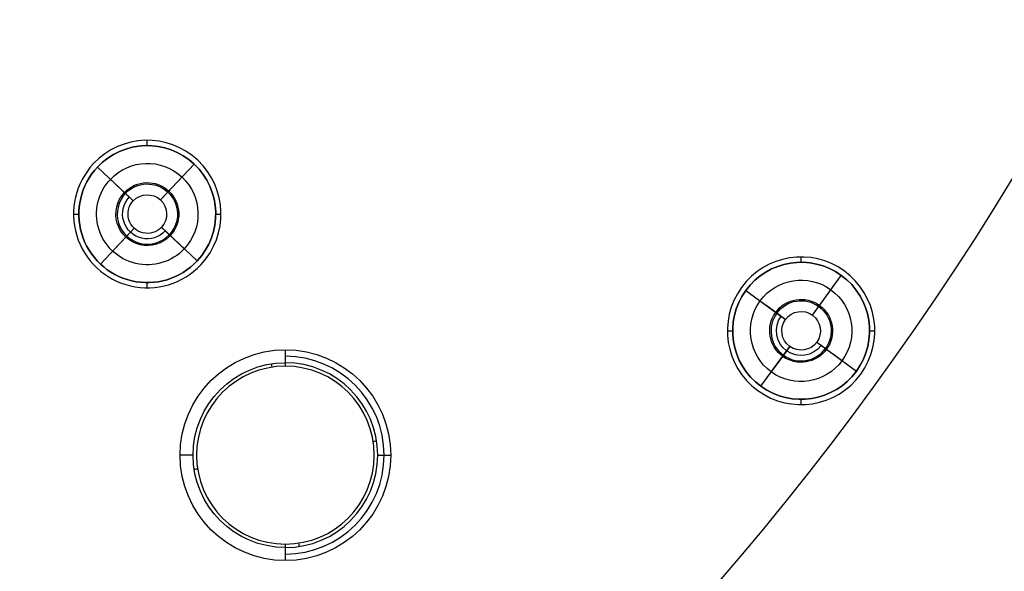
# Model space of a CAD drawing. Header units: centimetres. Extents: x -10.1 to 10.1, y -10.1 to 10.1.
# Tile 228 of 256: x 4.4 to 7.2, y -5.5 to -4. Entities that reach past the tile are written whole.
import ezdxf

# ---------------------------------------------------------------- set-up
doc = ezdxf.new("R2010")
doc.units = ezdxf.units.CM
doc.layers.add('Default', color=7, linetype='Continuous', true_color=0x000000)

msp = doc.modelspace()

# ---------------------------------------------------------------- linework, layer by layer
at = {"layer": 'Default'}
for p, q in [((4.8039, -4.3162, -0.02), (4.8039, -4.3012, -0.02)), ((4.6508, -4.3674, -0.02), (4.6508, -4.3674, 0.1)), ((4.8416, -4.4711, 0.3), (4.9374, -4.369, 0.3)), ((4.9374, -4.369, -0.02), (4.9374, -4.369, 0.3)), ((4.9477, -4.3581, -0.02), (4.9477, -4.3581, 0.1)), ((4.6618, -4.3777, 0.3), (4.7638, -4.4735, 0.3)), ((4.8625, -4.4487, -0.0504), (4.9027, -4.4059, -0.15)), ((4.7638, -4.4735, 0.3), (4.7415, -4.4525, -0.0504)), ((4.8416, -4.4711, 0.3), (4.8625, -4.4487, -0.0504)), ((4.5939, -4.5112, -0.02), (4.6089, -4.5112, -0.02)), ((4.9989, -4.5112, -0.02), (5.0139, -4.5112, -0.02)), ((4.6704, -4.6533, 0.3), (4.7663, -4.5513, 0.3)), ((4.7663, -4.5513, 0.3), (4.7453, -4.5736, -0.0504)), ((4.844, -4.5488, 0.3), (4.9461, -4.6447, 0.3)), ((4.844, -4.5488, 0.3), (4.8663, -4.5698, -0.0504)), ((4.7453, -4.5736, -0.0504), (4.7051, -4.6164, -0.15)), ((4.6704, -4.6533, -0.02), (4.6704, -4.6533, 0.3)), ((4.957, -4.6549, -0.02), (4.957, -4.6549, 0.1)), ((6.6663, -4.6484, -0.02), (6.6663, -4.6334, -0.02)), ((4.6601, -4.6642, -0.02), (4.6601, -4.6642, 0.1)), ((6.7897, -4.6735, -0.02), (6.7897, -4.6735, 0.1)), ((4.8039, -4.7212, -0.02), (4.8039, -4.7062, -0.02)), ((6.6986, -4.7989, 0.3), (6.7809, -4.6856, 0.3)), ((6.7809, -4.6856, -0.02), (6.7809, -4.6856, 0.3)), ((6.4964, -4.7199, -0.02), (6.4964, -4.7199, 0.1)), ((6.5085, -4.7287, 0.3), (6.6218, -4.811, 0.3)), ((6.7166, -4.7741, -0.0504), (6.7512, -4.7266, -0.15)), ((6.597, -4.793, -0.0504), (6.5657, -4.7703, -0.116)), ((6.6073, -4.8005, 0.0956), (6.597, -4.793, -0.0504)), ((6.6986, -4.7989, 0.3), (6.7166, -4.7741, -0.0504)), ((6.4563, -4.8434, -0.02), (6.4713, -4.8434, -0.02)), ((6.8613, -4.8434, -0.02), (6.8763, -4.8434, -0.02)), ((6.7108, -4.8757, 0.3), (6.8241, -4.958, 0.3)), ((6.7108, -4.8757, 0.3), (6.7252, -4.8862, 0.0958)), ((6.5517, -5.0011, 0.3), (6.634, -4.8878, 0.3)), ((6.634, -4.8878, 0.3), (6.616, -4.9126, -0.0504)), ((6.616, -4.9126, -0.0504), (6.5814, -4.9601, -0.15)), ((6.7669, -4.9164, -0.116), (6.7831, -4.9282, -0.15)), ((6.8362, -4.9668, -0.02), (6.8362, -4.9668, 0.1)), ((6.5429, -5.0132, -0.02), (6.5429, -5.0132, 0.1)), ((6.5517, -5.0011, -0.02), (6.5517, -5.0011, 0.3)), ((6.6663, -5.0534, -0.02), (6.6663, -5.0384, -0.02)), ((4.9344, -5.1972, -0.5744), (4.8972, -5.1972, -0.15)), ((5.4601, -5.1972, -0.5744), (5.4972, -5.1972, -0.15))]:
    msp.add_line(p, q, dxfattribs=at)
at = {"layer": 'Default', "extrusion": (0, 0, -1)}
for centre, radius, start, end in [((0, 0, 0.6), 8.5, 90, 270), ((0, 0, 0.15), 8.5, 90, 270), ((0, 0, 0.375), 8.5, 90, 270), ((0, 0, -0.1), 10.05, 180, 0), ((0, 0, 0.3), 10.05, 180, 0), ((-4.8039, -4.5112, 0.02), 0.195, 43.2, 223.2), ((-4.8039, -4.5112, -0.3), 0.195, 43.2, 223.2), ((-4.8039, -4.5112, 0.15), 0.1444, 43.2, 223.2), ((-4.8039, -4.5112, -0.3), 0.195, 223.2, 43.2), ((-4.8039, -4.5112, 0.02), 0.195, 223.2, 43.2), ((-4.8039, -4.5112, 0.15), 0.1444, 223.2, 43.2), ((-4.8039, -4.5112, 0.0568), 0.0895, 43.2, 223.2), ((-4.8039, -4.5112, 0.0504), 0.0857, 43.2, 223.2), ((-4.8039, -4.5112, 0.0568), 0.0895, 223.2, 43.2), ((-4.8039, -4.5112, -0.3), 0.055, 43.2, 223.2), ((-4.8039, -4.5112, -0.1248), 0.0703, 223.2, 43.2), ((-4.8039, -4.5112, -0.3), 0.055, 223.2, 43.2), ((-6.6663, -4.8434, -0.3), 0.195, 36, 216), ((-6.6663, -4.8434, 0.02), 0.195, 36, 216), ((-6.6663, -4.8434, 0.15), 0.1444, 36, 216), ((-6.6663, -4.8434, -0.3), 0.195, 216, 36), ((-6.6663, -4.8434, 0.02), 0.195, 216, 36), ((-6.6663, -4.8434, 0.15), 0.1444, 216, 36), ((-6.6663, -4.8434, 0.0568), 0.0895, 36, 216), ((-6.6663, -4.8434, 0.0504), 0.0857, 36, 216), ((-6.6663, -4.8434, 0.0568), 0.0895, 216, 36), ((-6.6663, -4.8434, -0.3), 0.055, 36, 216), ((-6.6663, -4.8434, -0.1248), 0.0703, 216, 36), ((-6.6663, -4.8434, -0.3), 0.055, 216, 36), ((-5.1972, -5.1972, 0.15), 0.3, 270, 90), ((-5.1972, -5.1972, 0.15), 0.3, 90, 270), ((-5.1972, -5.1972, 0.5744), 0.2629, 270, 90)]:
    msp.add_arc(centre, radius, start, end, dxfattribs=at)
at = {"layer": 'Default'}
for centre, radius, start, end in [((0, 0, -0.7), 10.05, 180, 0), ((4.8039, -4.5112, -0.02), 0.21, 316.8, 136.8), ((4.8039, -4.5112, 0.1), 0.21, 316.8, 136.8), ((4.8039, -4.5112, 0.04), 0.21, 316.8, 136.8), ((4.8039, -4.5112, 0.14), 0.195, 316.8, 136.8), ((4.8039, -4.5112, -0.02), 0.21, 136.8, 316.8), ((4.8039, -4.5112, 0.1), 0.21, 136.8, 316.8), ((4.8039, -4.5112, 0.04), 0.21, 136.8, 316.8), ((4.8039, -4.5112, 0.14), 0.195, 136.8, 316.8), ((4.8039, -4.5112, -0.0504), 0.0857, 136.8, 316.8), ((6.6663, -4.8434, -0.02), 0.21, 324, 144), ((6.6663, -4.8434, 0.1), 0.21, 324, 144), ((6.6663, -4.8434, 0.04), 0.21, 324, 144), ((6.6663, -4.8434, 0.14), 0.195, 324, 144), ((6.6663, -4.8434, -0.02), 0.21, 144, 324), ((6.6663, -4.8434, 0.1), 0.21, 144, 324), ((6.6663, -4.8434, 0.04), 0.21, 144, 324), ((6.6663, -4.8434, 0.14), 0.195, 144, 324), ((6.6663, -4.8434, -0.0504), 0.0857, 144, 324), ((5.1972, -5.1972, -0.3622), 0.2814, 270, 90), ((5.1972, -5.1972, -0.5744), 0.2629, 270, 90), ((5.1972, -5.1972, -0.6), 0.2531, 90, 270), ((5.1972, -5.1972, -0.6), 0.2531, 270, 90)]:
    msp.add_arc(centre, radius, start, end, dxfattribs=at)
at = {"layer": 'Default', "extrusion": (1, 0, 0)}
for centre, start, end in [((-4.9842, -0.57, 5.1972), 323.1301, 354.9993), ((-5.4103, -0.57, 5.1972), 185.0007, 216.8699)]:
    msp.add_arc(centre, 0.05, start, end, dxfattribs=at)
at = {"layer": 'Default', "extrusion": (-0.98831, -0.152458, 0)}
msp.add_arc((5.7158, -0.57, -4.3441), 0.05, 185.0007, 216.8699, dxfattribs=at)
at = {"layer": 'Default', "extrusion": (-0.152458, 0.98831, 0)}
msp.add_arc((-4.5572, -0.57, -5.9288), 0.05, 185.0007, 216.8699, dxfattribs=at)
at = {"layer": 'Default', "extrusion": (0.152458, -0.98831, 0)}
msp.add_arc((4.1311, -0.57, 5.9288), 0.05, 185.0007, 216.8699, dxfattribs=at)
at = {"layer": 'Default', "extrusion": (0.98831, 0.152458, 0)}
msp.add_arc((-6.1419, -0.57, 4.3441), 0.05, 185.0007, 216.8699, dxfattribs=at)
at = {"layer": 'Default'}
for points in [[(4.6508, -4.3674, -0.02), (4.6508, -4.3674, 0.04), (4.6508, -4.3674, 0.1)], [(4.6618, -4.3777, -0.02), (4.6618, -4.3777, 0.14), (4.6618, -4.3777, 0.3)], [(4.7415, -4.4525, -0.0504), (4.7201, -4.4324, -0.1002), (4.6987, -4.4123, -0.15)], [(4.7638, -4.4735, 0.3), (4.7526, -4.463, 0.1248), (4.7415, -4.4525, -0.0504)], [(4.8663, -4.5698, -0.0504), (4.8552, -4.5593, 0.1248), (4.844, -4.5488, 0.3)], [(4.9091, -4.61, -0.15), (4.8877, -4.5899, -0.1002), (4.8663, -4.5698, -0.0504)], [(4.9461, -4.6447, 0.3), (4.9461, -4.6447, 0.14), (4.9461, -4.6447, -0.02)], [(4.957, -4.6549, 0.1), (4.957, -4.6549, 0.04), (4.957, -4.6549, -0.02)], [(6.4964, -4.7199, -0.02), (6.4964, -4.7199, 0.04), (6.4964, -4.7199, 0.1)], [(6.5085, -4.7287, -0.02), (6.5085, -4.7287, 0.14), (6.5085, -4.7287, 0.3)], [(6.597, -4.793, -0.0504), (6.5733, -4.7757, -0.1002), (6.5495, -4.7585, -0.15)], [(6.6218, -4.811, 0.3), (6.6094, -4.802, 0.1248), (6.597, -4.793, -0.0504)], [(6.7356, -4.8937, -0.0504), (6.7232, -4.8847, 0.1248), (6.7108, -4.8757, 0.3)], [(5.1972, -4.9344, -0.5744), (5.1972, -4.9158, -0.3622), (5.1972, -4.8972, -0.15)], [(6.7831, -4.9282, -0.15), (6.7593, -4.911, -0.1002), (6.7356, -4.8937, -0.0504)], [(6.8241, -4.958, 0.3), (6.8241, -4.958, 0.14), (6.8241, -4.958, -0.02)], [(6.8362, -4.9668, 0.1), (6.8362, -4.9668, 0.04), (6.8362, -4.9668, -0.02)], [(5.1972, -5.4972, -0.15), (5.1972, -5.4787, -0.3622), (5.1972, -5.4601, -0.5744)]]:
    msp.add_open_spline(points, degree=2, dxfattribs=at)

doc.saveas('drawing.dxf')
